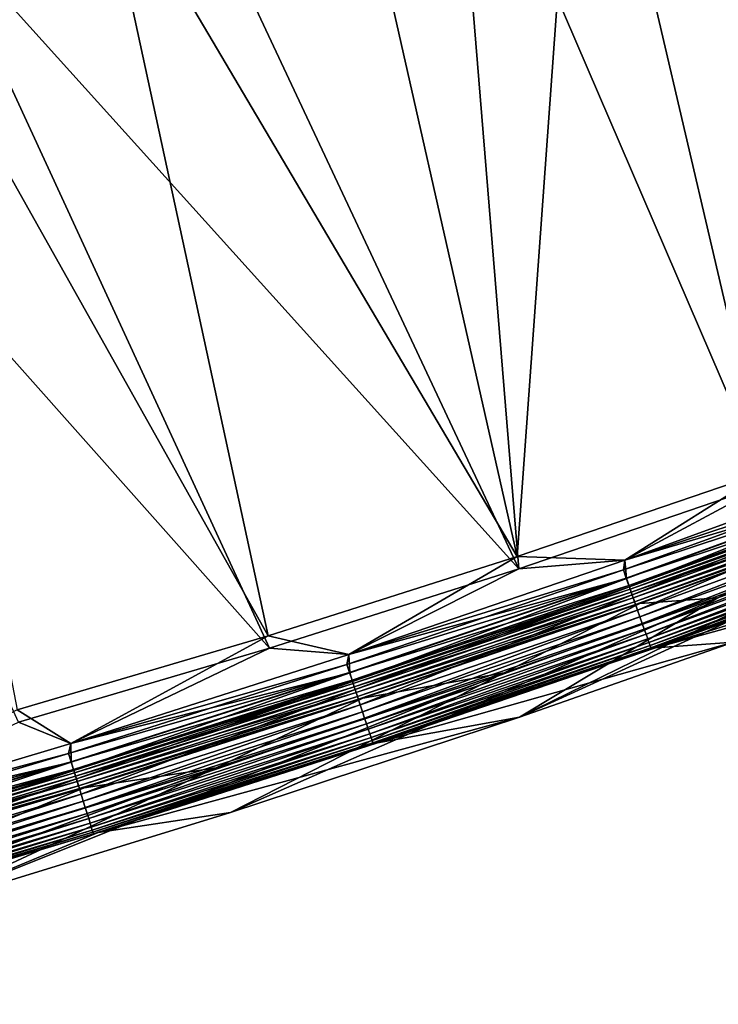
# Model space of a CAD drawing. Header units: metres. Extents: x 0 to 1400, y -1400 to 0.
# Tile 88 of 256: x 713 to 758, y -1366 to -1303. Entities that reach past the tile are written whole.
import ezdxf

# ---------------------------------------------------------------- set-up
doc = ezdxf.new("R2010")
doc.units = ezdxf.units.M

msp = doc.modelspace()

# ---------------------------------------------------------------- linework, layer by layer
at = {"layer": 'None'}
for points in [[(756.669495, -1280.799927, -32.208546), (771.762085, -1275.021851, -32.202759), (776.693176, -1327.38855, -3)], [(763.052185, -1276.801147, -29.620726), (749.098206, -1281.982178, -29.62615), (760.857239, -1332.321289)], [(740.908508, -1286.466675, -32.214733), (756.669495, -1280.799927, -32.208546), (760.992615, -1333.094238, -3)], [(760.992615, -1333.094238, -3), (756.669495, -1280.799927, -32.208546), (776.693176, -1327.38855, -3)], [(749.098206, -1281.982178, -29.62615), (733.688293, -1287.363159, -29.632275), (745.063843, -1337.706055)], [(749.098206, -1281.982178, -29.62615), (745.063843, -1337.706055), (760.857239, -1332.321289)], [(723.48291, -1292.300171, -32.221741), (740.908508, -1286.466675, -32.214733), (745.180298, -1338.482666, -3)], [(745.180298, -1338.482666, -3), (740.908508, -1286.466675, -32.214733), (760.992615, -1333.094238, -3)], [(733.688293, -1287.363159, -29.632275), (718.281311, -1292.389771, -29.638535), (745.063843, -1337.706055)], [(707.865295, -1297.147217, -32.228165), (723.48291, -1292.300171, -32.221741), (745.180298, -1338.482666, -3)], [(718.281311, -1292.389771, -29.638535), (703.417786, -1296.906738, -29.644695), (729.163757, -1342.767334)], [(745.063843, -1337.706055), (718.281311, -1292.389771, -29.638535), (729.163757, -1342.767334)], [(729.261353, -1343.546997, -3), (692.042908, -1301.690674, -32.234798), (707.865295, -1297.147217, -32.228165)], [(729.163757, -1342.767334), (703.417786, -1296.906738, -29.644695), (713.162231, -1347.497803)], [(745.180298, -1338.482666, -3), (729.261353, -1343.546997, -3), (707.865295, -1297.147217, -32.228165)], [(729.261353, -1343.546997, -3), (713.240723, -1348.280151, -3), (692.042908, -1301.690674, -32.234798)], [(769.582886, -1332.739502, -0.112516), (769.454285, -1331.568481), (751.947693, -1337.932983)], [(751.947693, -1337.932983), (769.454285, -1331.568481), (760.857239, -1332.321289)], [(769.455688, -1331.567993, -3), (751.949097, -1337.932495, -3), (760.992615, -1333.094238, -3)], [(751.949097, -1337.932495, -3), (769.455688, -1331.567993, -3), (769.380432, -1332.198486, -3.055977)], [(751.947693, -1337.932983), (760.857239, -1332.321289), (745.063843, -1337.706055)], [(745.209106, -1347.959106, -80), (769.191956, -1336.217773, -80.052361), (779.063049, -1332.480591, -80.052361)], [(779.063049, -1332.480591, -80.052361), (758.886353, -1343.175293, -80), (745.209106, -1347.959106, -80)], [(751.849915, -1338.564819, -3.055977), (769.380432, -1332.198486, -3.055977), (769.574158, -1332.716064, -3.221156)], [(751.949097, -1337.932495, -3), (769.380432, -1332.198486, -3.055977), (751.849915, -1338.564819, -3.055977)], [(751.949097, -1337.932495, -3), (745.180298, -1338.482666, -3), (760.992615, -1333.094238, -3)], [(752.033508, -1339.086182, -3.221156), (751.849915, -1338.564819, -3.055977), (769.574158, -1332.716064, -3.221156)], [(752.041809, -1339.109741, -0.112516), (769.582886, -1332.739502, -0.112516), (751.947693, -1337.932983)], [(752.033508, -1339.086182, -3.221156), (769.574158, -1332.716064, -3.221156), (769.752747, -1333.193237, -3.490045)], [(752.229004, -1339.641235, -0.251606), (769.582886, -1332.739502, -0.112516), (752.041809, -1339.109741, -0.112516)], [(752.229004, -1339.641235, -0.251606), (769.780396, -1333.267212, -0.251606), (769.582886, -1332.739502, -0.112516)], [(752.202759, -1339.566772, -3.490045), (752.033508, -1339.086182, -3.221156), (769.752747, -1333.193237, -3.490045)], [(752.202759, -1339.566772, -3.490045), (769.752747, -1333.193237, -3.490045), (769.83429, -1333.411133, -3.660043)], [(752.28009, -1339.786133, -3.660043), (752.202759, -1339.566772, -3.490045), (769.83429, -1333.411133, -3.660043)], [(752.410889, -1340.157593, -0.444534), (769.780396, -1333.267212, -0.251606), (752.229004, -1339.641235, -0.251606)], [(769.83429, -1333.411133, -3.660043), (769.909607, -1333.612549, -3.851689), (752.28009, -1339.786133, -3.660043)], [(769.909607, -1333.612549, -3.851689), (752.351501, -1339.989014, -3.851689), (752.28009, -1339.786133, -3.660043)], [(769.909607, -1333.612549, -3.851689), (770.039124, -1333.958496, -4.292985), (752.351501, -1339.989014, -3.851689)], [(752.410889, -1340.157593, -0.444534), (769.97229, -1333.779907, -0.444534), (769.780396, -1333.267212, -0.251606)], [(752.75116, -1341.123535, -0.985015), (769.97229, -1333.779907, -0.444534), (752.410889, -1340.157593, -0.444534)], [(752.75116, -1341.123535, -0.985015), (770.331238, -1334.739136, -0.985015), (769.97229, -1333.779907, -0.444534)], [(770.039124, -1333.958496, -4.292985), (752.474243, -1340.337402, -4.292985), (752.351501, -1339.989014, -3.851689)], [(770.039124, -1333.958496, -4.292985), (770.136475, -1334.218628, -4.797701), (752.474243, -1340.337402, -4.292985)], [(770.136475, -1334.218628, -4.797701), (752.566528, -1340.599365, -4.797701), (752.474243, -1340.337402, -4.292985)], [(770.136475, -1334.218628, -4.797701), (770.197693, -1334.382324, -5.347445), (752.566528, -1340.599365, -4.797701)], [(770.197693, -1334.382324, -5.347445), (752.624573, -1340.76416, -5.347445), (752.566528, -1340.599365, -4.797701)], [(770.197693, -1334.382324, -5.347445), (770.447388, -1334.312012, -5.918313), (752.624573, -1340.76416, -5.347445)], [(770.447388, -1334.312012, -5.918313), (752.891785, -1340.703247, -5.918313), (752.624573, -1340.76416, -5.347445)], [(770.447388, -1334.312012, -5.918313), (757.874634, -1340.351563, -80.052361), (752.891785, -1340.703247, -5.918313)], [(770.447388, -1334.312012, -5.918313), (769.191956, -1336.217773, -80.052361), (757.874634, -1340.351563, -80.052361)], [(752.906494, -1341.564575, -1.326719), (770.331238, -1334.739136, -0.985015), (752.75116, -1341.123535, -0.985015)], [(752.906494, -1341.564575, -1.326719), (770.495117, -1335.177002, -1.326719), (770.331238, -1334.739136, -0.985015)], [(753.05011, -1341.972168, -1.711938), (770.495117, -1335.177002, -1.326719), (752.906494, -1341.564575, -1.326719)], [(753.05011, -1341.972168, -1.711938), (770.646606, -1335.581787, -1.711938), (770.495117, -1335.177002, -1.326719)], [(753.180603, -1342.342651, -2.137379), (770.646606, -1335.581787, -1.711938), (753.05011, -1341.972168, -1.711938)], [(753.180603, -1342.342651, -2.137379), (770.784241, -1335.949585, -2.137379), (770.646606, -1335.581787, -1.711938)], [(771.49939, -1337.12085, -5.865956), (753.889099, -1343.531982, -5.865956), (780.140747, -1335.279785, -80)], [(753.889099, -1343.531982, -5.865956), (770.238953, -1339.028687, -80), (780.140747, -1335.279785, -80)], [(757.874634, -1340.351563, -80.052361), (769.191956, -1336.217773, -80.052361), (745.209106, -1347.959106, -80)], [(753.296814, -1342.672607, -2.598965), (770.784241, -1335.949585, -2.137379), (753.180603, -1342.342651, -2.137379)], [(753.296814, -1342.672607, -2.598965), (770.90686, -1336.277222, -2.598965), (770.784241, -1335.949585, -2.137379)], [(753.397705, -1342.959106, -3.09242), (770.90686, -1336.277222, -2.598965), (753.296814, -1342.672607, -2.598965)], [(753.397705, -1342.959106, -3.09242), (771.013306, -1336.561768, -3.09242), (770.90686, -1336.277222, -2.598965)], [(753.4823, -1343.199097, -3.61347), (771.013306, -1336.561768, -3.09242), (753.397705, -1342.959106, -3.09242)], [(753.4823, -1343.199097, -3.61347), (771.102539, -1336.800049, -3.61347), (771.013306, -1336.561768, -3.09242)], [(753.549561, -1343.390015, -4.157492), (771.102539, -1336.800049, -3.61347), (753.4823, -1343.199097, -3.61347)], [(771.102539, -1336.800049, -3.61347), (753.549561, -1343.390015, -4.157492), (771.173462, -1336.989746, -4.157492)], [(771.173462, -1336.989746, -4.157492), (753.549561, -1343.390015, -4.157492), (753.598999, -1343.530518, -4.718482)], [(771.173462, -1336.989746, -4.157492), (753.598999, -1343.530518, -4.718482), (771.225647, -1337.12915, -4.718482)], [(771.225647, -1337.12915, -4.718482), (753.598999, -1343.530518, -4.718482), (753.63031, -1343.619385, -5.290087)], [(753.889099, -1343.531982, -5.865956), (771.49939, -1337.12085, -5.865956), (753.63031, -1343.619385, -5.290087)], [(753.63031, -1343.619385, -5.290087), (771.49939, -1337.12085, -5.865956), (771.258667, -1337.217407, -5.290087)], [(771.225647, -1337.12915, -4.718482), (753.63031, -1343.619385, -5.290087), (771.258667, -1337.217407, -5.290087)], [(734.320862, -1343.956543), (745.063843, -1337.706055), (729.163757, -1342.767334)], [(734.320862, -1343.956543), (751.947693, -1337.932983), (745.063843, -1337.706055)], [(752.041809, -1339.109741, -0.112516), (751.947693, -1337.932983), (734.320862, -1343.956543)], [(751.949097, -1337.932495, -3), (734.322266, -1343.956055, -3), (745.180298, -1338.482666, -3)], [(734.322266, -1343.956055, -3), (751.949097, -1337.932495, -3), (751.849915, -1338.564819, -3.055977)], [(734.322266, -1343.956055, -3), (729.261353, -1343.546997, -3), (745.180298, -1338.482666, -3)], [(734.198792, -1344.590698, -3.055977), (751.849915, -1338.564819, -3.055977), (752.033508, -1339.086182, -3.221156)], [(734.322266, -1343.956055, -3), (751.849915, -1338.564819, -3.055977), (734.198792, -1344.590698, -3.055977)], [(734.372253, -1345.115479, -3.221156), (734.198792, -1344.590698, -3.055977), (752.033508, -1339.086182, -3.221156)], [(734.380066, -1345.13916, -0.112516), (752.041809, -1339.109741, -0.112516), (734.320862, -1343.956543)], [(734.372253, -1345.115479, -3.221156), (752.033508, -1339.086182, -3.221156), (752.202759, -1339.566772, -3.490045)], [(734.556946, -1345.674194, -0.251606), (752.041809, -1339.109741, -0.112516), (734.380066, -1345.13916, -0.112516)], [(734.556946, -1345.674194, -0.251606), (752.229004, -1339.641235, -0.251606), (752.041809, -1339.109741, -0.112516)], [(770.238953, -1339.028687, -80), (753.889099, -1343.531982, -5.865956), (758.886353, -1343.175293, -80)], [(734.532166, -1345.599243, -3.490045), (734.372253, -1345.115479, -3.221156), (752.202759, -1339.566772, -3.490045)], [(734.532166, -1345.599243, -3.490045), (752.202759, -1339.566772, -3.490045), (752.28009, -1339.786133, -3.660043)], [(734.605164, -1345.820068, -3.660043), (734.532166, -1345.599243, -3.490045), (752.28009, -1339.786133, -3.660043)], [(734.72876, -1346.19397, -0.444534), (752.229004, -1339.641235, -0.251606), (734.556946, -1345.674194, -0.251606)], [(752.28009, -1339.786133, -3.660043), (752.351501, -1339.989014, -3.851689), (734.605164, -1345.820068, -3.660043)], [(752.351501, -1339.989014, -3.851689), (734.672668, -1346.024292, -3.851689), (734.605164, -1345.820068, -3.660043)], [(752.351501, -1339.989014, -3.851689), (752.474243, -1340.337402, -4.292985), (734.672668, -1346.024292, -3.851689)], [(734.72876, -1346.19397, -0.444534), (752.410889, -1340.157593, -0.444534), (752.229004, -1339.641235, -0.251606)], [(744.239807, -1345.120483, -80.052361), (757.874634, -1340.351563, -80.052361), (726.772095, -1354.046997, -80)], [(726.772095, -1354.046997, -80), (757.874634, -1340.351563, -80.052361), (745.209106, -1347.959106, -80)], [(752.474243, -1340.337402, -4.292985), (734.788574, -1346.375, -4.292985), (734.672668, -1346.024292, -3.851689)], [(735.050171, -1347.166382, -0.985015), (752.410889, -1340.157593, -0.444534), (734.72876, -1346.19397, -0.444534)], [(752.474243, -1340.337402, -4.292985), (752.566528, -1340.599365, -4.797701), (734.788574, -1346.375, -4.292985)], [(752.566528, -1340.599365, -4.797701), (734.875732, -1346.638672, -4.797701), (734.788574, -1346.375, -4.292985)], [(752.566528, -1340.599365, -4.797701), (752.624573, -1340.76416, -5.347445), (734.875732, -1346.638672, -4.797701)], [(752.624573, -1340.76416, -5.347445), (752.891785, -1340.703247, -5.918313), (734.930603, -1346.804688, -5.347445)], [(752.891785, -1340.703247, -5.918313), (735.217529, -1346.753174, -5.918313), (734.930603, -1346.804688, -5.347445)], [(735.050171, -1347.166382, -0.985015), (752.75116, -1341.123535, -0.985015), (752.410889, -1340.157593, -0.444534)], [(752.891785, -1340.703247, -5.918313), (744.239807, -1345.120483, -80.052361), (735.217529, -1346.753174, -5.918313)], [(757.874634, -1340.351563, -80.052361), (744.239807, -1345.120483, -80.052361), (752.891785, -1340.703247, -5.918313)], [(752.624573, -1340.76416, -5.347445), (734.930603, -1346.804688, -5.347445), (734.875732, -1346.638672, -4.797701)], [(735.19696, -1347.610352, -1.326719), (752.75116, -1341.123535, -0.985015), (735.050171, -1347.166382, -0.985015)], [(735.19696, -1347.610352, -1.326719), (752.906494, -1341.564575, -1.326719), (752.75116, -1341.123535, -0.985015)], [(735.332581, -1348.020752, -1.711938), (752.906494, -1341.564575, -1.326719), (735.19696, -1347.610352, -1.326719)], [(735.332581, -1348.020752, -1.711938), (753.05011, -1341.972168, -1.711938), (752.906494, -1341.564575, -1.326719)], [(735.455811, -1348.393555, -2.137379), (753.05011, -1341.972168, -1.711938), (735.332581, -1348.020752, -1.711938)], [(735.455811, -1348.393555, -2.137379), (753.180603, -1342.342651, -2.137379), (753.05011, -1341.972168, -1.711938)], [(735.565613, -1348.725708, -2.598965), (753.180603, -1342.342651, -2.137379), (735.455811, -1348.393555, -2.137379)], [(735.565613, -1348.725708, -2.598965), (753.296814, -1342.672607, -2.598965), (753.180603, -1342.342651, -2.137379)], [(716.580383, -1349.636841), (729.163757, -1342.767334), (713.162231, -1347.497803)], [(716.580383, -1349.636841), (734.320862, -1343.956543), (729.163757, -1342.767334)], [(735.66095, -1349.01416, -3.09242), (753.296814, -1342.672607, -2.598965), (735.565613, -1348.725708, -2.598965)], [(735.66095, -1349.01416, -3.09242), (753.397705, -1342.959106, -3.09242), (753.296814, -1342.672607, -2.598965)], [(735.740845, -1349.255737, -3.61347), (753.397705, -1342.959106, -3.09242), (735.66095, -1349.01416, -3.09242)], [(735.740845, -1349.255737, -3.61347), (753.4823, -1343.199097, -3.61347), (753.397705, -1342.959106, -3.09242)], [(735.804382, -1349.447998, -4.157492), (753.4823, -1343.199097, -3.61347), (735.740845, -1349.255737, -3.61347)], [(735.804382, -1349.447998, -4.157492), (753.549561, -1343.390015, -4.157492), (753.4823, -1343.199097, -3.61347)], [(753.889099, -1343.531982, -5.865956), (736.15979, -1349.600708, -5.865956), (758.886353, -1343.175293, -80)], [(758.886353, -1343.175293, -80), (736.15979, -1349.600708, -5.865956), (745.209106, -1347.959106, -80)], [(716.581848, -1349.636353, -3), (713.240723, -1348.280151, -3), (729.261353, -1343.546997, -3)], [(734.322266, -1343.956055, -3), (716.581848, -1349.636353, -3), (729.261353, -1343.546997, -3)], [(735.851135, -1349.589355, -4.718482), (753.549561, -1343.390015, -4.157492), (735.804382, -1349.447998, -4.157492)], [(753.549561, -1343.390015, -4.157492), (735.851135, -1349.589355, -4.718482), (753.598999, -1343.530518, -4.718482)], [(753.598999, -1343.530518, -4.718482), (735.851135, -1349.589355, -4.718482), (735.880676, -1349.678833, -5.290087)], [(753.598999, -1343.530518, -4.718482), (735.880676, -1349.678833, -5.290087), (753.63031, -1343.619385, -5.290087)], [(736.15979, -1349.600708, -5.865956), (753.889099, -1343.531982, -5.865956), (735.880676, -1349.678833, -5.290087)], [(735.880676, -1349.678833, -5.290087), (753.889099, -1343.531982, -5.865956), (753.63031, -1343.619385, -5.290087)], [(734.380066, -1345.13916, -0.112516), (734.320862, -1343.956543), (716.580383, -1349.636841)], [(716.581848, -1349.636353, -3), (734.322266, -1343.956055, -3), (734.198792, -1344.590698, -3.055977)], [(725.860168, -1351.189453, -80.052361), (744.239807, -1345.120483, -80.052361), (706.078613, -1360.396118, -80)], [(706.078613, -1360.396118, -80), (744.239807, -1345.120483, -80.052361), (726.772095, -1354.046997, -80)], [(716.433594, -1350.273682, -3.055977), (734.198792, -1344.590698, -3.055977), (734.372253, -1345.115479, -3.221156)], [(716.581848, -1349.636353, -3), (734.198792, -1344.590698, -3.055977), (716.433594, -1350.273682, -3.055977)], [(716.596863, -1350.801758, -3.221156), (716.433594, -1350.273682, -3.055977), (734.372253, -1345.115479, -3.221156)], [(716.596863, -1350.801758, -3.221156), (734.372253, -1345.115479, -3.221156), (734.532166, -1345.599243, -3.490045)], [(744.239807, -1345.120483, -80.052361), (725.860168, -1351.189453, -80.052361), (735.217529, -1346.753174, -5.918313)], [(716.604248, -1350.825562, -0.112516), (734.380066, -1345.13916, -0.112516), (716.580383, -1349.636841)], [(716.747314, -1351.288452, -3.490045), (716.596863, -1350.801758, -3.221156), (734.532166, -1345.599243, -3.490045)], [(716.770691, -1351.363892, -0.251606), (734.380066, -1345.13916, -0.112516), (716.604248, -1350.825562, -0.112516)], [(716.747314, -1351.288452, -3.490045), (734.532166, -1345.599243, -3.490045), (734.605164, -1345.820068, -3.660043)], [(716.770691, -1351.363892, -0.251606), (734.556946, -1345.674194, -0.251606), (734.380066, -1345.13916, -0.112516)], [(716.932373, -1351.886963, -0.444534), (734.556946, -1345.674194, -0.251606), (716.770691, -1351.363892, -0.251606)], [(716.932373, -1351.886963, -0.444534), (734.72876, -1346.19397, -0.444534), (734.556946, -1345.674194, -0.251606)], [(716.81604, -1351.510742, -3.660043), (716.747314, -1351.288452, -3.490045), (734.605164, -1345.820068, -3.660043)], [(734.605164, -1345.820068, -3.660043), (734.672668, -1346.024292, -3.851689), (716.81604, -1351.510742, -3.660043)], [(734.672668, -1346.024292, -3.851689), (716.879578, -1351.716187, -3.851689), (716.81604, -1351.510742, -3.660043)], [(734.672668, -1346.024292, -3.851689), (734.788574, -1346.375, -4.292985), (716.879578, -1351.716187, -3.851689)], [(734.788574, -1346.375, -4.292985), (716.988647, -1352.069092, -4.292985), (716.879578, -1351.716187, -3.851689)], [(717.234863, -1352.865356, -0.985015), (734.72876, -1346.19397, -0.444534), (716.932373, -1351.886963, -0.444534)], [(734.788574, -1346.375, -4.292985), (734.875732, -1346.638672, -4.797701), (716.988647, -1352.069092, -4.292985)], [(717.234863, -1352.865356, -0.985015), (735.050171, -1347.166382, -0.985015), (734.72876, -1346.19397, -0.444534)], [(734.875732, -1346.638672, -4.797701), (717.070679, -1352.334473, -4.797701), (716.988647, -1352.069092, -4.292985)], [(734.875732, -1346.638672, -4.797701), (734.930603, -1346.804688, -5.347445), (717.070679, -1352.334473, -4.797701)], [(734.930603, -1346.804688, -5.347445), (717.122314, -1352.501465, -5.347445), (717.070679, -1352.334473, -4.797701)], [(734.930603, -1346.804688, -5.347445), (735.217529, -1346.753174, -5.918313), (717.122314, -1352.501465, -5.347445)], [(735.217529, -1346.753174, -5.918313), (717.431213, -1352.458862, -5.918313), (717.122314, -1352.501465, -5.347445)], [(735.217529, -1346.753174, -5.918313), (725.860168, -1351.189453, -80.052361), (717.431213, -1352.458862, -5.918313)], [(698.733093, -1354.97168), (716.580383, -1349.636841), (713.162231, -1347.497803)], [(717.372925, -1353.312134, -1.326719), (735.050171, -1347.166382, -0.985015), (717.234863, -1352.865356, -0.985015)], [(717.372925, -1353.312134, -1.326719), (735.19696, -1347.610352, -1.326719), (735.050171, -1347.166382, -0.985015)], [(717.50061, -1353.725098, -1.711938), (735.19696, -1347.610352, -1.326719), (717.372925, -1353.312134, -1.326719)], [(717.50061, -1353.725098, -1.711938), (735.332581, -1348.020752, -1.711938), (735.19696, -1347.610352, -1.326719)], [(717.616577, -1354.10022, -2.137379), (735.332581, -1348.020752, -1.711938), (717.50061, -1353.725098, -1.711938)], [(717.616577, -1354.10022, -2.137379), (735.455811, -1348.393555, -2.137379), (735.332581, -1348.020752, -1.711938)], [(736.15979, -1349.600708, -5.865956), (718.318054, -1355.324219, -5.865956), (745.209106, -1347.959106, -80)], [(745.209106, -1347.959106, -80), (718.318054, -1355.324219, -5.865956), (726.772095, -1354.046997, -80)], [(716.581848, -1349.636353, -3), (698.734558, -1354.971313, -3), (713.240723, -1348.280151, -3)], [(717.71991, -1354.434448, -2.598965), (735.455811, -1348.393555, -2.137379), (717.616577, -1354.10022, -2.137379)], [(717.71991, -1354.434448, -2.598965), (735.565613, -1348.725708, -2.598965), (735.455811, -1348.393555, -2.137379)], [(717.809631, -1354.724609, -3.09242), (735.565613, -1348.725708, -2.598965), (717.71991, -1354.434448, -2.598965)], [(717.809631, -1354.724609, -3.09242), (735.66095, -1349.01416, -3.09242), (735.565613, -1348.725708, -2.598965)], [(717.884827, -1354.967773, -3.61347), (735.66095, -1349.01416, -3.09242), (717.809631, -1354.724609, -3.09242)], [(717.884827, -1354.967773, -3.61347), (735.740845, -1349.255737, -3.61347), (735.66095, -1349.01416, -3.09242)], [(717.94458, -1355.161255, -4.157492), (735.740845, -1349.255737, -3.61347), (717.884827, -1354.967773, -3.61347)], [(717.94458, -1355.161255, -4.157492), (735.804382, -1349.447998, -4.157492), (735.740845, -1349.255737, -3.61347)], [(717.988586, -1355.303467, -4.718482), (735.804382, -1349.447998, -4.157492), (717.94458, -1355.161255, -4.157492)], [(717.988586, -1355.303467, -4.718482), (735.851135, -1349.589355, -4.718482), (735.804382, -1349.447998, -4.157492)], [(716.604248, -1350.825562, -0.112516), (716.580383, -1349.636841), (698.733093, -1354.97168)], [(698.734558, -1354.971313, -3), (716.581848, -1349.636353, -3), (716.433594, -1350.273682, -3.055977)], [(718.016418, -1355.393555, -5.290087), (735.851135, -1349.589355, -4.718482), (717.988586, -1355.303467, -4.718482)], [(735.851135, -1349.589355, -4.718482), (718.016418, -1355.393555, -5.290087), (735.880676, -1349.678833, -5.290087)], [(718.318054, -1355.324219, -5.865956), (736.15979, -1349.600708, -5.865956), (718.016418, -1355.393555, -5.290087)], [(718.016418, -1355.393555, -5.290087), (736.15979, -1349.600708, -5.865956), (735.880676, -1349.678833, -5.290087)], [(698.560974, -1355.61145, -3.055977), (716.433594, -1350.273682, -3.055977), (716.596863, -1350.801758, -3.221156)], [(698.734558, -1354.971313, -3), (716.433594, -1350.273682, -3.055977), (698.560974, -1355.61145, -3.055977)], [(705.230957, -1357.518799, -80.052361), (725.860168, -1351.189453, -80.052361), (685.248291, -1366.280396, -80)], [(685.248291, -1366.280396, -80), (725.860168, -1351.189453, -80.052361), (706.078613, -1360.396118, -80)], [(698.713928, -1356.142578, -3.221156), (698.560974, -1355.61145, -3.055977), (716.596863, -1350.801758, -3.221156)], [(698.713928, -1356.142578, -3.221156), (716.596863, -1350.801758, -3.221156), (716.747314, -1351.288452, -3.490045)], [(698.854919, -1356.632202, -3.490045), (698.713928, -1356.142578, -3.221156), (716.747314, -1351.288452, -3.490045)], [(698.87677, -1356.70813, -0.251606), (716.604248, -1350.825562, -0.112516), (698.720825, -1356.166626, -0.112516)], [(698.720825, -1356.166626, -0.112516), (716.604248, -1350.825562, -0.112516), (698.733093, -1354.97168)], [(698.854919, -1356.632202, -3.490045), (716.747314, -1351.288452, -3.490045), (716.81604, -1351.510742, -3.660043)], [(698.87677, -1356.70813, -0.251606), (716.770691, -1351.363892, -0.251606), (716.604248, -1350.825562, -0.112516)], [(699.028259, -1357.234253, -0.444534), (716.770691, -1351.363892, -0.251606), (698.87677, -1356.70813, -0.251606)], [(699.028259, -1357.234253, -0.444534), (716.932373, -1351.886963, -0.444534), (716.770691, -1351.363892, -0.251606)], [(725.860168, -1351.189453, -80.052361), (705.230957, -1357.518799, -80.052361), (717.431213, -1352.458862, -5.918313)], [(698.919312, -1356.855713, -3.660043), (698.854919, -1356.632202, -3.490045), (716.81604, -1351.510742, -3.660043)], [(716.81604, -1351.510742, -3.660043), (716.879578, -1351.716187, -3.851689), (698.919312, -1356.855713, -3.660043)], [(716.879578, -1351.716187, -3.851689), (698.978821, -1357.062378, -3.851689), (698.919312, -1356.855713, -3.660043)], [(716.879578, -1351.716187, -3.851689), (716.988647, -1352.069092, -4.292985), (698.978821, -1357.062378, -3.851689)], [(699.311707, -1358.218262, -0.985015), (716.932373, -1351.886963, -0.444534), (699.028259, -1357.234253, -0.444534)], [(699.311707, -1358.218262, -0.985015), (717.234863, -1352.865356, -0.985015), (716.932373, -1351.886963, -0.444534)], [(716.988647, -1352.069092, -4.292985), (699.081055, -1357.417358, -4.292985), (698.978821, -1357.062378, -3.851689)], [(716.988647, -1352.069092, -4.292985), (717.070679, -1352.334473, -4.797701), (699.081055, -1357.417358, -4.292985)], [(717.070679, -1352.334473, -4.797701), (699.157898, -1357.684204, -4.797701), (699.081055, -1357.417358, -4.292985)], [(717.070679, -1352.334473, -4.797701), (717.122314, -1352.501465, -5.347445), (699.157898, -1357.684204, -4.797701)], [(717.122314, -1352.501465, -5.347445), (699.206299, -1357.852295, -5.347445), (699.157898, -1357.684204, -4.797701)], [(717.122314, -1352.501465, -5.347445), (717.431213, -1352.458862, -5.918313), (699.206299, -1357.852295, -5.347445)], [(717.431213, -1352.458862, -5.918313), (699.539429, -1357.817505, -5.918313), (699.206299, -1357.852295, -5.347445)], [(717.431213, -1352.458862, -5.918313), (705.230957, -1357.518799, -80.052361), (699.539429, -1357.817505, -5.918313)], [(699.441101, -1358.667603, -1.326719), (717.234863, -1352.865356, -0.985015), (699.311707, -1358.218262, -0.985015)], [(699.441101, -1358.667603, -1.326719), (717.372925, -1353.312134, -1.326719), (717.234863, -1352.865356, -0.985015)], [(699.56073, -1359.083008, -1.711938), (717.372925, -1353.312134, -1.326719), (699.441101, -1358.667603, -1.326719)], [(699.56073, -1359.083008, -1.711938), (717.50061, -1353.725098, -1.711938), (717.372925, -1353.312134, -1.326719)], [(699.669434, -1359.460327, -2.137379), (717.50061, -1353.725098, -1.711938), (699.56073, -1359.083008, -1.711938)], [(699.669434, -1359.460327, -2.137379), (717.616577, -1354.10022, -2.137379), (717.50061, -1353.725098, -1.711938)], [(699.766235, -1359.796509, -2.598965), (717.616577, -1354.10022, -2.137379), (699.669434, -1359.460327, -2.137379)], [(699.766235, -1359.796509, -2.598965), (717.71991, -1354.434448, -2.598965), (717.616577, -1354.10022, -2.137379)], [(699.850281, -1360.088379, -3.09242), (717.71991, -1354.434448, -2.598965), (699.766235, -1359.796509, -2.598965)], [(699.850281, -1360.088379, -3.09242), (717.809631, -1354.724609, -3.09242), (717.71991, -1354.434448, -2.598965)], [(718.318054, -1355.324219, -5.865956), (706.078613, -1360.396118, -80), (726.772095, -1354.046997, -80)], [(699.920715, -1360.333008, -3.61347), (717.809631, -1354.724609, -3.09242), (699.850281, -1360.088379, -3.09242)], [(699.920715, -1360.333008, -3.61347), (717.884827, -1354.967773, -3.61347), (717.809631, -1354.724609, -3.09242)], [(699.976746, -1360.527466, -4.157492), (717.884827, -1354.967773, -3.61347), (699.920715, -1360.333008, -3.61347)], [(699.976746, -1360.527466, -4.157492), (717.94458, -1355.161255, -4.157492), (717.884827, -1354.967773, -3.61347)], [(700.017944, -1360.670654, -4.718482), (717.94458, -1355.161255, -4.157492), (699.976746, -1360.527466, -4.157492)], [(700.017944, -1360.670654, -4.718482), (717.988586, -1355.303467, -4.718482), (717.94458, -1355.161255, -4.157492)], [(700.044006, -1360.761108, -5.290087), (717.988586, -1355.303467, -4.718482), (700.017944, -1360.670654, -4.718482)], [(700.044006, -1360.761108, -5.290087), (718.016418, -1355.393555, -5.290087), (717.988586, -1355.303467, -4.718482)], [(700.370544, -1360.699585, -5.865956), (718.016418, -1355.393555, -5.290087), (700.044006, -1360.761108, -5.290087)], [(700.370544, -1360.699585, -5.865956), (718.318054, -1355.324219, -5.865956), (718.016418, -1355.393555, -5.290087)], [(718.318054, -1355.324219, -5.865956), (700.370544, -1360.699585, -5.865956), (706.078613, -1360.396118, -80)]]:
    msp.add_3dface(points, dxfattribs=at)

doc.saveas('drawing.dxf')
